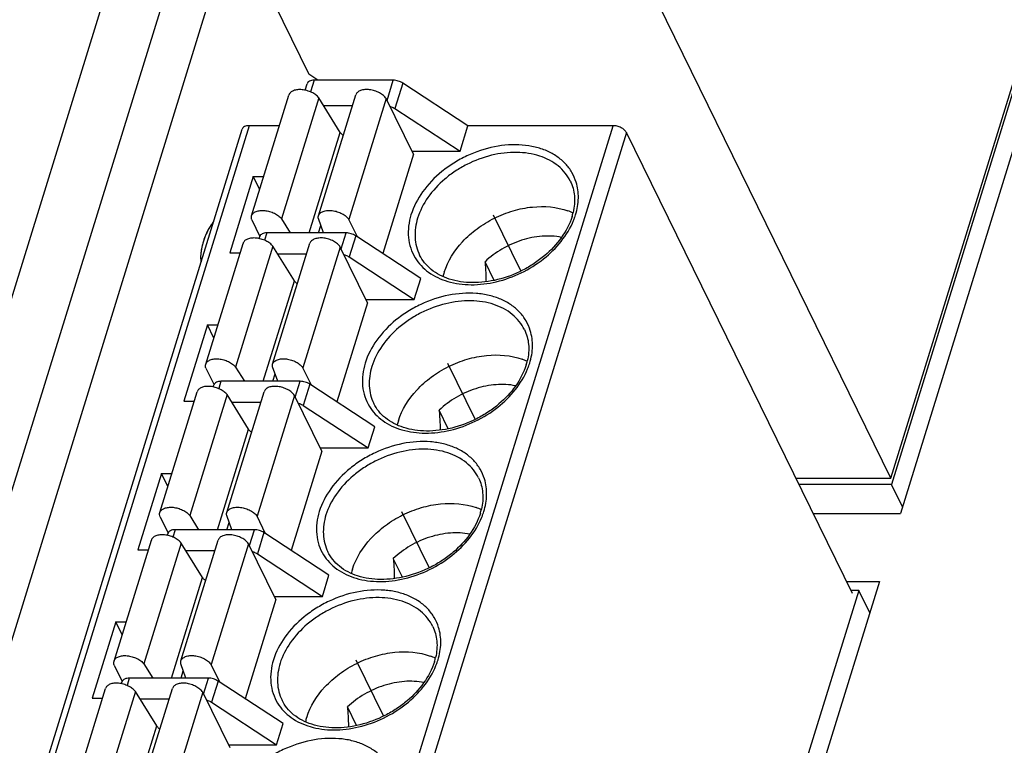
# Model space of a CAD drawing. Header units: millimetres. Extents: x 0 to 420, y 0 to 297.
# Tile 63 of 72: x 215 to 233, y 228 to 241. Entities that reach past the tile are written whole.
import ezdxf

# ---------------------------------------------------------------- set-up
doc = ezdxf.new("R2010")
doc.units = ezdxf.units.MM
doc.header["$LTSCALE"] = 23.1
doc.layers.get('0').update_dxf_attribs({"linetype": 'CONTINUOUS'})
for name, color, linetype in [('02___PRT_ALL_AXES', 7, 'CONTINUOUS'), ('03___PRT_ALL_CURVES', 7, 'CONTINUOUS'), ('SCREEN_PRINTING', 7, 'CONTINUOUS')]:
    doc.layers.add(name, color=color, linetype=linetype)

msp = doc.modelspace()

# ---------------------------------------------------------------- linework, layer by layer
at = {"color": 7, "linetype": 'Continuous'}
for p, q in [((225.543, 264.777), (205.233, 199.056)), ((240.829, 263.431), (231.05, 231.784)), ((240.445, 263.265), (230.883, 232.323)), ((230.873, 232.441), (240.362, 263.147)), ((223.723, 261.634), (209.05, 214.155)), ((207.975, 214.23), (222.373, 260.822)), ((219.48, 241.205), (220.121, 239.9)), ((230.873, 232.441), (226.572, 241.205)), ((220.051, 239.607), (220.087, 239.724)), ((220.286, 239.789), (220.121, 239.9)), ((220.217, 239.789), (220.151, 239.575)), ((221.681, 239.789), (220.217, 239.789)), ((221.566, 239.417), (221.681, 239.789)), ((221.857, 239.736), (221.712, 239.266)), ((223.059, 238.95), (221.857, 239.736)), ((219.063, 237.285), (219.753, 239.517)), ((220.306, 239.464), (219.616, 237.232)), ((220.3, 237.286), (220.989, 239.518)), ((220.701, 238.826), (220.306, 239.464)), ((221.549, 239.45), (220.859, 237.218)), ((222.054, 238.421), (221.549, 239.45)), ((220.928, 239.319), (220.395, 239.319)), ((221.712, 239.266), (222.914, 238.48)), ((209.398, 208.178), (218.887, 238.885)), ((219.017, 238.95), (209.528, 208.244)), ((216.252, 208.244), (225.741, 238.95)), ((225.986, 238.826), (216.497, 208.119)), ((219.578, 238.95), (219.017, 238.95)), ((220.127, 236.969), (220.701, 238.826)), ((222.914, 238.48), (223.059, 238.95)), ((225.741, 238.95), (223.059, 238.95)), ((230.165, 230.31), (225.986, 238.826)), ((222.025, 238.48), (222.914, 238.48)), ((222.054, 238.421), (221.488, 236.588)), ((219.095, 238.01), (218.659, 236.6)), ((219.213, 237.769), (219.095, 238.01)), ((219.095, 238.01), (219.288, 238.01)), ((219.067, 237.209), (219.217, 236.905)), ((219.616, 237.232), (219.778, 236.969)), ((220.393, 236.969), (220.297, 237.235)), ((221.017, 236.896), (220.859, 237.218)), ((219.203, 236.865), (219.215, 236.904)), ((219.346, 236.969), (219.304, 236.833)), ((220.809, 236.969), (219.346, 236.969)), ((220.718, 236.675), (220.809, 236.969)), ((220.986, 236.916), (220.865, 236.525)), ((222.187, 236.13), (220.986, 236.916)), ((218.216, 234.543), (218.906, 236.776)), ((219.458, 236.722), (218.768, 234.49)), ((219.452, 234.544), (220.142, 236.777)), ((219.854, 236.085), (219.458, 236.722)), ((220.702, 236.708), (220.012, 234.476)), ((221.207, 235.68), (220.702, 236.708)), ((218.659, 236.6), (218.852, 236.6)), ((220.081, 236.578), (219.548, 236.578)), ((220.865, 236.525), (222.066, 235.738)), ((223.544, 236.092), (223.376, 236.436)), ((222.066, 235.738), (222.187, 236.13)), ((219.28, 234.228), (219.854, 236.085)), ((221.178, 235.738), (222.066, 235.738)), ((221.207, 235.68), (220.64, 233.846)), ((218.248, 235.268), (217.812, 233.858)), ((218.366, 235.027), (218.248, 235.268)), ((218.248, 235.268), (218.44, 235.268)), ((218.22, 234.468), (218.37, 234.163)), ((218.768, 234.49), (218.931, 234.228)), ((219.546, 234.228), (219.45, 234.493)), ((220.17, 234.154), (220.012, 234.476)), ((218.356, 234.123), (218.368, 234.162)), ((218.498, 234.228), (218.456, 234.092)), ((219.962, 234.228), (218.498, 234.228)), ((219.871, 233.934), (219.962, 234.228)), ((220.138, 234.175), (220.017, 233.783)), ((221.34, 233.388), (220.138, 234.175)), ((217.369, 231.801), (218.059, 234.034)), ((218.611, 233.981), (217.921, 231.748)), ((218.605, 231.803), (219.295, 234.035)), ((219.007, 233.343), (218.611, 233.981)), ((219.855, 233.967), (219.165, 231.734)), ((220.36, 232.938), (219.855, 233.967)), ((217.812, 233.858), (218.005, 233.858)), ((219.233, 233.836), (218.701, 233.836)), ((220.017, 233.783), (221.219, 232.997)), ((222.697, 233.351), (222.529, 233.694)), ((221.219, 232.997), (221.34, 233.388)), ((218.433, 231.486), (219.007, 233.343)), ((220.331, 232.997), (221.219, 232.997)), ((220.36, 232.938), (219.793, 231.105)), ((217.4, 232.527), (216.965, 231.117)), ((217.519, 232.286), (217.4, 232.527)), ((217.4, 232.527), (217.593, 232.527)), ((229.119, 232.441), (230.873, 232.441)), ((230.883, 232.323), (229.177, 232.323)), ((231.088, 231.906), (230.883, 232.323)), ((217.373, 231.726), (217.522, 231.421)), ((217.921, 231.748), (218.084, 231.486)), ((218.698, 231.486), (218.603, 231.751)), ((219.323, 231.412), (219.165, 231.734)), ((229.441, 231.784), (231.05, 231.784)), ((217.509, 231.382), (217.521, 231.421)), ((217.651, 231.486), (217.609, 231.35)), ((219.115, 231.486), (217.651, 231.486)), ((219.024, 231.192), (219.115, 231.486)), ((219.291, 231.433), (219.17, 231.041)), ((220.493, 230.647), (219.291, 231.433)), ((216.522, 229.06), (217.212, 231.292)), ((217.764, 231.239), (217.074, 229.007)), ((217.758, 229.061), (218.448, 231.294)), ((218.159, 230.602), (217.764, 231.239)), ((219.008, 231.225), (218.318, 228.993)), ((219.512, 230.196), (219.008, 231.225)), ((216.965, 231.117), (217.157, 231.117)), ((218.386, 231.094), (217.854, 231.094)), ((219.17, 231.041), (220.372, 230.255)), ((221.85, 230.609), (221.681, 230.952)), ((220.372, 230.255), (220.493, 230.647)), ((217.585, 228.744), (218.159, 230.602)), ((230.662, 230.531), (220.883, 198.885)), ((230.056, 230.531), (230.662, 230.531)), ((230.278, 230.365), (220.716, 199.424)), ((230.278, 230.365), (230.138, 230.365)), ((230.482, 229.948), (230.278, 230.365)), ((219.512, 230.196), (218.946, 228.363)), ((219.484, 230.255), (220.372, 230.255)), ((216.553, 229.785), (216.117, 228.375)), ((216.671, 229.544), (216.553, 229.785)), ((216.553, 229.785), (216.746, 229.785)), ((217.074, 229.007), (217.237, 228.744)), ((217.851, 228.744), (217.755, 229.01)), ((218.476, 228.671), (218.318, 228.993)), ((216.526, 228.985), (216.675, 228.68)), ((216.662, 228.64), (216.674, 228.679)), ((216.804, 228.744), (216.762, 228.609)), ((218.267, 228.744), (216.804, 228.744)), ((218.177, 228.45), (218.267, 228.744)), ((218.444, 228.691), (218.323, 228.3)), ((219.646, 227.905), (218.444, 228.691)), ((215.675, 226.318), (216.364, 228.551)), ((216.917, 228.497), (216.227, 226.265)), ((216.911, 226.319), (217.601, 228.552)), ((217.312, 227.86), (216.917, 228.497)), ((218.16, 228.483), (217.471, 226.251)), ((218.665, 227.455), (218.16, 228.483)), ((216.117, 228.375), (216.31, 228.375)), ((217.539, 228.353), (217.006, 228.353)), ((218.323, 228.3), (219.525, 227.513)), ((221.003, 227.867), (220.834, 228.211)), ((219.525, 227.513), (219.646, 227.905)), ((216.738, 226.003), (217.312, 227.86)), ((218.636, 227.513), (219.525, 227.513))]:
    msp.add_line(p, q, dxfattribs=at)
for centre, radius, start, end in [((224.516, 236.286), 1.159, 65.2766, 70.3052), ((223.915, 237.603), 1.118, 342.8083, 346.8719), ((223.769, 237.703), 1.339, 337.9117, 340.4671), ((223.828, 237.682), 1.278, 340.4686, 342.8185), ((223.713, 235.905), 1.142, 162.8089, 167.0323), ((223.669, 233.545), 1.159, 65.2766, 70.3052), ((223.068, 234.861), 1.118, 342.8083, 346.8719), ((222.922, 234.961), 1.339, 337.9117, 340.4671), ((222.98, 234.941), 1.278, 340.4686, 342.8185), ((222.866, 233.163), 1.142, 162.8089, 167.0323), ((222.822, 230.803), 1.159, 65.2766, 70.3052), ((222.221, 232.119), 1.118, 342.8083, 346.8719), ((222.075, 232.22), 1.339, 337.9117, 340.4671), ((222.133, 232.199), 1.278, 340.4686, 342.8185), ((222.018, 230.421), 1.142, 162.8089, 167.0323), ((221.975, 228.061), 1.159, 65.2766, 70.3052), ((221.373, 229.378), 1.118, 342.8083, 346.8719), ((221.228, 229.478), 1.339, 337.9117, 340.4671), ((221.286, 229.458), 1.278, 340.4686, 342.8185), ((221.171, 227.68), 1.142, 162.8089, 167.0323)]:
    msp.add_arc(centre, radius, start, end, dxfattribs=at)
for points, knots in [([(220.217, 239.789), (220.201, 239.789), (220.172, 239.787), (220.132, 239.774), (220.102, 239.754), (220.09, 239.734), (220.087, 239.724)], [0, 0, 0, 0, 0.303555, 0.570115, 0.797821, 1, 1, 1, 1]), ([(221.857, 239.736), (221.831, 239.753), (221.774, 239.779), (221.711, 239.789), (221.681, 239.789)], [0, 0, 0, 0, 0.501275, 1, 1, 1, 1]), ([(220.306, 239.464), (220.289, 239.485), (220.248, 239.523), (220.173, 239.568), (220.088, 239.6), (219.998, 239.618), (219.913, 239.618), (219.839, 239.602), (219.782, 239.569), (219.759, 239.535), (219.753, 239.517)], [0, 0, 0, 0, 0.124224, 0.263848, 0.41123, 0.557414, 0.693542, 0.812906, 0.913268, 1, 1, 1, 1]), ([(221.549, 239.45), (221.535, 239.472), (221.496, 239.513), (221.423, 239.561), (221.337, 239.597), (221.245, 239.617), (221.157, 239.62), (221.08, 239.605), (221.019, 239.572), (220.995, 239.537), (220.99, 239.519)], [0, 0, 0, 0, 0.119868, 0.257025, 0.404048, 0.551475, 0.689679, 0.811091, 0.912772, 1, 1, 1, 1]), ([(221.619, 239.307), (221.628, 239.305), (221.66, 239.295), (221.691, 239.28), (221.712, 239.266)], [0, 0, 0, 0, 0.255576, 1, 1, 1, 1]), ([(219.017, 238.95), (219.001, 238.95), (218.972, 238.947), (218.932, 238.935), (218.902, 238.914), (218.89, 238.895), (218.887, 238.885)], [0, 0, 0, 0, 0.303555, 0.570115, 0.797821, 1, 1, 1, 1]), ([(220.758, 238.77), (220.752, 238.774), (220.73, 238.79), (220.711, 238.81), (220.701, 238.826)], [0, 0, 0, 0, 0.272205, 1, 1, 1, 1]), ([(225.986, 238.826), (225.977, 238.844), (225.948, 238.878), (225.888, 238.917), (225.817, 238.943), (225.766, 238.95), (225.741, 238.95)], [0, 0, 0, 0, 0.211478, 0.463352, 0.73527, 1, 1, 1, 1]), ([(225.06, 237.906), (225.04, 237.969), (224.986, 238.092), (224.865, 238.253), (224.706, 238.388), (224.515, 238.492), (224.297, 238.563), (223.974, 238.612), (223.538, 238.58), (223.114, 238.438), (222.796, 238.265), (222.507, 238.059), (222.212, 237.753), (222.055, 237.456), (222.008, 237.305)], [0, 0, 0, 0, 0.051038, 0.102484, 0.155536, 0.21113, 0.269818, 0.331759, 0.464044, 0.603777, 0.674425, 0.744282, 0.877955, 1, 1, 1, 1]), ([(224.95, 237.926), (224.924, 237.979), (224.859, 238.081), (224.682, 238.259), (224.378, 238.415), (223.949, 238.477), (223.486, 238.42), (223.107, 238.278), (222.825, 238.114), (222.571, 237.923), (222.311, 237.646), (222.173, 237.378), (222.131, 237.243)], [0, 0, 0, 0, 0.050787, 0.102711, 0.213036, 0.335417, 0.468635, 0.607912, 0.677933, 0.747017, 0.879105, 1, 1, 1, 1]), ([(224.95, 237.926), (224.992, 237.841), (225.045, 237.647), (225.027, 237.448), (225.004, 237.349)], [0, 0, 0, 0, 0.481551, 1, 1, 1, 1]), ([(225.048, 237.305), (225.079, 237.405), (225.115, 237.608), (225.089, 237.813), (225.06, 237.906)], [0, 0, 0, 0, 0.516061, 1, 1, 1, 1]), ([(219.063, 237.285), (219.069, 237.302), (219.092, 237.337), (219.149, 237.37), (219.223, 237.386), (219.308, 237.385), (219.398, 237.368), (219.484, 237.335), (219.558, 237.291), (219.599, 237.252), (219.616, 237.232)], [0, 0, 0, 0, 0.086732, 0.187095, 0.306458, 0.442586, 0.588771, 0.736152, 0.875776, 1, 1, 1, 1]), ([(220.3, 237.286), (220.305, 237.304), (220.33, 237.34), (220.39, 237.372), (220.467, 237.388), (220.555, 237.385), (220.647, 237.364), (220.733, 237.328), (220.807, 237.28), (220.845, 237.239), (220.859, 237.218)], [0, 0, 0, 0, 0.087228, 0.188909, 0.310321, 0.448526, 0.595953, 0.742975, 0.880132, 1, 1, 1, 1]), ([(222.622, 236.242), (222.687, 236.452), (222.878, 236.75), (223.226, 237.058), (223.543, 237.251), (223.889, 237.387), (224.345, 237.479), (224.7, 237.452), (224.907, 237.377)], [0, 0, 0, 0, 0.235961, 0.365767, 0.499306, 0.632952, 0.76306, 1, 1, 1, 1]), ([(219.067, 237.209), (219.063, 237.222), (219.057, 237.247), (219.06, 237.273), (219.063, 237.285)], [0, 0, 0, 0, 0.518426, 1, 1, 1, 1]), ([(220.297, 237.235), (220.296, 237.239), (220.294, 237.256), (220.296, 237.274), (220.3, 237.286)], [0, 0, 0, 0, 0.258778, 1, 1, 1, 1]), ([(222.008, 237.305), (221.967, 237.17), (221.939, 236.956), (221.995, 236.685), (222.051, 236.563), (222.086, 236.507)], [0, 0, 0, 0, 0.515933, 0.759723, 1, 1, 1, 1]), ([(222.131, 237.243), (222.096, 237.128), (222.069, 236.948), (222.104, 236.717), (222.143, 236.61), (222.167, 236.56)], [0, 0, 0, 0, 0.516154, 0.760455, 1, 1, 1, 1]), ([(222.086, 236.507), (222.117, 236.456), (222.192, 236.359), (222.383, 236.192), (222.696, 236.048), (223.129, 235.993), (223.594, 236.051), (224.052, 236.216), (224.584, 236.548), (224.898, 236.922), (225.011, 237.199)], [0, 0, 0, 0, 0.050814, 0.10305, 0.214185, 0.336708, 0.469271, 0.607634, 0.746122, 1, 1, 1, 1]), ([(224.983, 237.272), (224.897, 236.992), (224.651, 236.674), (224.286, 236.4), (224.001, 236.233), (223.619, 236.09), (223.153, 236.03), (222.726, 236.089), (222.427, 236.241), (222.255, 236.412), (222.192, 236.509), (222.167, 236.56)], [0, 0, 0, 0, 0.251943, 0.32216, 0.393428, 0.535183, 0.670244, 0.792968, 0.901317, 0.951442, 1, 1, 1, 1]), ([(219.458, 236.722), (219.442, 236.743), (219.401, 236.781), (219.326, 236.826), (219.24, 236.859), (219.151, 236.876), (219.066, 236.877), (218.992, 236.86), (218.934, 236.828), (218.911, 236.793), (218.906, 236.775)], [0, 0, 0, 0, 0.124224, 0.263848, 0.41123, 0.557414, 0.693542, 0.812906, 0.913268, 1, 1, 1, 1]), ([(219.346, 236.969), (219.33, 236.969), (219.3, 236.967), (219.261, 236.954), (219.23, 236.934), (219.218, 236.914), (219.215, 236.904)], [0, 0, 0, 0, 0.303555, 0.570115, 0.797821, 1, 1, 1, 1]), ([(220.702, 236.708), (220.688, 236.73), (220.649, 236.771), (220.576, 236.819), (220.49, 236.855), (220.398, 236.876), (220.31, 236.878), (220.232, 236.863), (220.172, 236.831), (220.148, 236.795), (220.142, 236.777)], [0, 0, 0, 0, 0.119868, 0.257025, 0.404048, 0.551475, 0.689679, 0.811091, 0.912772, 1, 1, 1, 1]), ([(220.986, 236.916), (220.96, 236.933), (220.902, 236.959), (220.84, 236.969), (220.809, 236.969)], [0, 0, 0, 0, 0.501275, 1, 1, 1, 1]), ([(224.788, 236.887), (224.671, 236.911), (224.419, 236.922), (224.043, 236.846), (223.683, 236.684), (223.47, 236.526), (223.376, 236.436)], [0, 0, 0, 0, 0.234445, 0.48594, 0.744913, 1, 1, 1, 1]), ([(220.772, 236.566), (220.781, 236.563), (220.813, 236.553), (220.844, 236.538), (220.865, 236.525)], [0, 0, 0, 0, 0.255576, 1, 1, 1, 1]), ([(223.376, 236.436), (223.378, 236.405), (223.387, 236.282), (223.393, 236.159), (223.394, 236.067)], [0, 0, 0, 0, 0.248169, 1, 1, 1, 1]), ([(219.911, 236.028), (219.905, 236.032), (219.883, 236.048), (219.864, 236.068), (219.854, 236.085)], [0, 0, 0, 0, 0.272205, 1, 1, 1, 1]), ([(224.212, 235.165), (224.193, 235.228), (224.139, 235.35), (224.017, 235.512), (223.859, 235.646), (223.668, 235.75), (223.45, 235.821), (223.126, 235.87), (222.691, 235.838), (222.267, 235.696), (221.949, 235.523), (221.66, 235.317), (221.365, 235.012), (221.208, 234.714), (221.161, 234.563)], [0, 0, 0, 0, 0.051038, 0.102484, 0.155536, 0.21113, 0.269818, 0.331759, 0.464044, 0.603777, 0.674425, 0.744282, 0.877955, 1, 1, 1, 1]), ([(224.103, 235.184), (224.077, 235.237), (224.012, 235.339), (223.835, 235.517), (223.531, 235.673), (223.102, 235.735), (222.639, 235.678), (222.26, 235.537), (221.978, 235.372), (221.724, 235.182), (221.464, 234.904), (221.326, 234.636), (221.284, 234.501)], [0, 0, 0, 0, 0.050787, 0.102711, 0.213036, 0.335417, 0.468635, 0.607912, 0.677933, 0.747017, 0.879105, 1, 1, 1, 1]), ([(224.103, 235.184), (224.145, 235.099), (224.198, 234.905), (224.18, 234.706), (224.157, 234.607)], [0, 0, 0, 0, 0.481551, 1, 1, 1, 1]), ([(224.201, 234.563), (224.232, 234.663), (224.268, 234.866), (224.241, 235.071), (224.212, 235.165)], [0, 0, 0, 0, 0.516061, 1, 1, 1, 1]), ([(218.216, 234.543), (218.222, 234.56), (218.244, 234.595), (218.302, 234.628), (218.376, 234.644), (218.461, 234.644), (218.55, 234.626), (218.636, 234.594), (218.711, 234.549), (218.752, 234.51), (218.768, 234.49)], [0, 0, 0, 0, 0.086732, 0.187095, 0.306458, 0.442586, 0.588771, 0.736152, 0.875776, 1, 1, 1, 1]), ([(219.452, 234.545), (219.458, 234.563), (219.482, 234.598), (219.542, 234.631), (219.62, 234.646), (219.708, 234.643), (219.8, 234.623), (219.886, 234.587), (219.959, 234.538), (219.998, 234.497), (220.012, 234.476)], [0, 0, 0, 0, 0.087228, 0.188909, 0.310321, 0.448526, 0.595953, 0.742975, 0.880132, 1, 1, 1, 1]), ([(221.775, 233.5), (221.84, 233.71), (222.031, 234.008), (222.379, 234.316), (222.696, 234.509), (223.041, 234.645), (223.498, 234.737), (223.853, 234.71), (224.06, 234.636)], [0, 0, 0, 0, 0.235961, 0.365767, 0.499306, 0.632952, 0.76306, 1, 1, 1, 1]), ([(218.22, 234.468), (218.216, 234.48), (218.21, 234.505), (218.213, 234.531), (218.216, 234.543)], [0, 0, 0, 0, 0.518426, 1, 1, 1, 1]), ([(219.45, 234.493), (219.449, 234.497), (219.447, 234.515), (219.449, 234.532), (219.452, 234.545)], [0, 0, 0, 0, 0.258778, 1, 1, 1, 1]), ([(221.161, 234.563), (221.119, 234.428), (221.091, 234.214), (221.148, 233.943), (221.204, 233.822), (221.239, 233.765)], [0, 0, 0, 0, 0.515933, 0.759723, 1, 1, 1, 1]), ([(221.284, 234.501), (221.249, 234.386), (221.222, 234.206), (221.256, 233.975), (221.296, 233.868), (221.32, 233.818)], [0, 0, 0, 0, 0.516154, 0.760455, 1, 1, 1, 1]), ([(221.239, 233.765), (221.27, 233.714), (221.345, 233.617), (221.536, 233.451), (221.849, 233.307), (222.282, 233.252), (222.746, 233.309), (223.204, 233.475), (223.737, 233.806), (224.051, 234.181), (224.163, 234.458)], [0, 0, 0, 0, 0.050814, 0.10305, 0.214185, 0.336708, 0.469271, 0.607634, 0.746122, 1, 1, 1, 1]), ([(224.136, 234.531), (224.049, 234.251), (223.804, 233.932), (223.439, 233.658), (223.154, 233.492), (222.772, 233.348), (222.306, 233.289), (221.879, 233.348), (221.579, 233.499), (221.408, 233.67), (221.345, 233.768), (221.32, 233.818)], [0, 0, 0, 0, 0.251943, 0.32216, 0.393428, 0.535183, 0.670244, 0.792968, 0.901317, 0.951442, 1, 1, 1, 1]), ([(218.611, 233.981), (218.595, 234.001), (218.554, 234.04), (218.479, 234.085), (218.393, 234.117), (218.304, 234.135), (218.218, 234.135), (218.144, 234.119), (218.087, 234.086), (218.064, 234.051), (218.059, 234.034)], [0, 0, 0, 0, 0.124224, 0.263848, 0.41123, 0.557414, 0.693542, 0.812906, 0.913268, 1, 1, 1, 1]), ([(218.498, 234.228), (218.483, 234.228), (218.453, 234.225), (218.413, 234.213), (218.383, 234.192), (218.371, 234.172), (218.368, 234.162)], [0, 0, 0, 0, 0.303555, 0.570115, 0.797821, 1, 1, 1, 1]), ([(219.855, 233.967), (219.841, 233.988), (219.802, 234.029), (219.729, 234.078), (219.642, 234.114), (219.551, 234.134), (219.462, 234.137), (219.385, 234.122), (219.325, 234.089), (219.301, 234.053), (219.295, 234.035)], [0, 0, 0, 0, 0.119868, 0.257025, 0.404048, 0.551475, 0.689679, 0.811091, 0.912772, 1, 1, 1, 1]), ([(220.138, 234.175), (220.112, 234.192), (220.055, 234.217), (219.993, 234.228), (219.962, 234.228)], [0, 0, 0, 0, 0.501275, 1, 1, 1, 1]), ([(223.941, 234.145), (223.824, 234.169), (223.572, 234.18), (223.196, 234.104), (222.836, 233.943), (222.623, 233.784), (222.529, 233.694)], [0, 0, 0, 0, 0.234445, 0.48594, 0.744913, 1, 1, 1, 1]), ([(219.925, 233.824), (219.933, 233.822), (219.966, 233.812), (219.996, 233.797), (220.017, 233.783)], [0, 0, 0, 0, 0.255576, 1, 1, 1, 1]), ([(222.529, 233.694), (222.531, 233.664), (222.54, 233.541), (222.546, 233.418), (222.546, 233.325)], [0, 0, 0, 0, 0.248169, 1, 1, 1, 1]), ([(219.064, 233.286), (219.057, 233.29), (219.036, 233.307), (219.017, 233.326), (219.007, 233.343)], [0, 0, 0, 0, 0.272205, 1, 1, 1, 1]), ([(223.365, 232.423), (223.346, 232.486), (223.292, 232.609), (223.17, 232.77), (223.011, 232.905), (222.82, 233.009), (222.603, 233.079), (222.279, 233.129), (221.843, 233.096), (221.42, 232.955), (221.102, 232.781), (220.813, 232.575), (220.517, 232.27), (220.36, 231.972), (220.314, 231.822)], [0, 0, 0, 0, 0.051038, 0.102484, 0.155536, 0.21113, 0.269818, 0.331759, 0.464044, 0.603777, 0.674425, 0.744282, 0.877955, 1, 1, 1, 1]), ([(223.256, 232.442), (223.23, 232.496), (223.165, 232.598), (222.987, 232.775), (222.684, 232.932), (222.254, 232.994), (221.792, 232.936), (221.413, 232.795), (221.131, 232.631), (220.877, 232.44), (220.617, 232.162), (220.479, 231.894), (220.437, 231.759)], [0, 0, 0, 0, 0.050787, 0.102711, 0.213036, 0.335417, 0.468635, 0.607912, 0.677933, 0.747017, 0.879105, 1, 1, 1, 1]), ([(223.256, 232.442), (223.298, 232.358), (223.35, 232.164), (223.332, 231.964), (223.309, 231.866)], [0, 0, 0, 0, 0.481551, 1, 1, 1, 1]), ([(223.354, 231.822), (223.385, 231.922), (223.421, 232.124), (223.394, 232.329), (223.365, 232.423)], [0, 0, 0, 0, 0.516061, 1, 1, 1, 1]), ([(218.605, 231.803), (218.611, 231.821), (218.635, 231.856), (218.695, 231.889), (218.773, 231.904), (218.861, 231.901), (218.952, 231.881), (219.039, 231.845), (219.112, 231.797), (219.151, 231.756), (219.165, 231.734)], [0, 0, 0, 0, 0.087228, 0.188909, 0.310321, 0.448526, 0.595953, 0.742975, 0.880132, 1, 1, 1, 1]), ([(220.928, 230.759), (220.993, 230.968), (221.184, 231.267), (221.532, 231.574), (221.849, 231.768), (222.194, 231.903), (222.651, 231.996), (223.005, 231.968), (223.213, 231.894)], [0, 0, 0, 0, 0.235961, 0.365767, 0.499306, 0.632952, 0.76306, 1, 1, 1, 1]), ([(217.373, 231.726), (217.368, 231.739), (217.362, 231.764), (217.365, 231.79), (217.369, 231.801)], [0, 0, 0, 0, 0.518426, 1, 1, 1, 1]), ([(217.369, 231.801), (217.374, 231.819), (217.397, 231.853), (217.455, 231.886), (217.529, 231.903), (217.614, 231.902), (217.703, 231.885), (217.789, 231.852), (217.864, 231.807), (217.905, 231.769), (217.921, 231.748)], [0, 0, 0, 0, 0.086732, 0.187095, 0.306458, 0.442586, 0.588771, 0.736152, 0.875776, 1, 1, 1, 1]), ([(218.603, 231.751), (218.602, 231.756), (218.6, 231.773), (218.601, 231.791), (218.605, 231.803)], [0, 0, 0, 0, 0.258778, 1, 1, 1, 1]), ([(220.314, 231.822), (220.272, 231.686), (220.244, 231.472), (220.3, 231.202), (220.357, 231.08), (220.392, 231.024)], [0, 0, 0, 0, 0.515933, 0.759723, 1, 1, 1, 1]), ([(220.437, 231.759), (220.401, 231.645), (220.375, 231.465), (220.409, 231.233), (220.448, 231.127), (220.473, 231.077)], [0, 0, 0, 0, 0.516154, 0.760455, 1, 1, 1, 1]), ([(223.289, 231.789), (223.202, 231.509), (222.957, 231.19), (222.592, 230.917), (222.307, 230.75), (221.924, 230.606), (221.459, 230.547), (221.031, 230.606), (220.732, 230.757), (220.56, 230.928), (220.498, 231.026), (220.473, 231.077)], [0, 0, 0, 0, 0.251943, 0.32216, 0.393428, 0.535183, 0.670244, 0.792968, 0.901317, 0.951442, 1, 1, 1, 1]), ([(220.392, 231.024), (220.423, 230.973), (220.497, 230.876), (220.689, 230.709), (221.002, 230.565), (221.435, 230.51), (221.899, 230.568), (222.357, 230.733), (222.89, 231.064), (223.204, 231.439), (223.316, 231.716)], [0, 0, 0, 0, 0.050814, 0.10305, 0.214185, 0.336708, 0.469271, 0.607634, 0.746122, 1, 1, 1, 1]), ([(217.764, 231.239), (217.748, 231.26), (217.706, 231.298), (217.632, 231.343), (217.546, 231.376), (217.457, 231.393), (217.371, 231.394), (217.297, 231.377), (217.24, 231.344), (217.217, 231.31), (217.212, 231.292)], [0, 0, 0, 0, 0.124224, 0.263848, 0.41123, 0.557414, 0.693542, 0.812906, 0.913268, 1, 1, 1, 1]), ([(217.651, 231.486), (217.635, 231.486), (217.606, 231.483), (217.566, 231.471), (217.536, 231.45), (217.524, 231.431), (217.521, 231.421)], [0, 0, 0, 0, 0.303555, 0.570115, 0.797821, 1, 1, 1, 1]), ([(219.008, 231.225), (218.993, 231.247), (218.955, 231.288), (218.882, 231.336), (218.795, 231.372), (218.704, 231.392), (218.615, 231.395), (218.538, 231.38), (218.478, 231.347), (218.453, 231.312), (218.448, 231.294)], [0, 0, 0, 0, 0.119868, 0.257025, 0.404048, 0.551475, 0.689679, 0.811091, 0.912772, 1, 1, 1, 1]), ([(219.291, 231.433), (219.265, 231.45), (219.208, 231.476), (219.146, 231.486), (219.115, 231.486)], [0, 0, 0, 0, 0.501275, 1, 1, 1, 1]), ([(223.094, 231.404), (222.977, 231.427), (222.725, 231.439), (222.348, 231.362), (221.989, 231.201), (221.776, 231.042), (221.681, 230.952)], [0, 0, 0, 0, 0.234445, 0.48594, 0.744913, 1, 1, 1, 1]), ([(219.078, 231.082), (219.086, 231.08), (219.118, 231.07), (219.149, 231.055), (219.17, 231.041)], [0, 0, 0, 0, 0.255576, 1, 1, 1, 1]), ([(221.681, 230.952), (221.684, 230.922), (221.693, 230.799), (221.699, 230.676), (221.699, 230.584)], [0, 0, 0, 0, 0.248169, 1, 1, 1, 1]), ([(218.216, 230.545), (218.21, 230.549), (218.189, 230.565), (218.17, 230.585), (218.159, 230.602)], [0, 0, 0, 0, 0.272205, 1, 1, 1, 1]), ([(222.518, 229.682), (222.498, 229.744), (222.445, 229.867), (222.323, 230.029), (222.164, 230.163), (221.973, 230.267), (221.756, 230.338), (221.432, 230.387), (220.996, 230.355), (220.573, 230.213), (220.254, 230.04), (219.966, 229.834), (219.67, 229.529), (219.513, 229.231), (219.467, 229.08)], [0, 0, 0, 0, 0.051038, 0.102484, 0.155536, 0.21113, 0.269818, 0.331759, 0.464044, 0.603777, 0.674425, 0.744282, 0.877955, 1, 1, 1, 1]), ([(222.409, 229.701), (222.383, 229.754), (222.317, 229.856), (222.14, 230.034), (221.837, 230.19), (221.407, 230.252), (220.944, 230.195), (220.566, 230.053), (220.284, 229.889), (220.03, 229.699), (219.77, 229.421), (219.631, 229.153), (219.59, 229.018)], [0, 0, 0, 0, 0.050787, 0.102711, 0.213036, 0.335417, 0.468635, 0.607912, 0.677933, 0.747017, 0.879105, 1, 1, 1, 1]), ([(222.409, 229.701), (222.45, 229.616), (222.503, 229.422), (222.485, 229.223), (222.462, 229.124)], [0, 0, 0, 0, 0.481551, 1, 1, 1, 1]), ([(222.507, 229.08), (222.538, 229.18), (222.574, 229.383), (222.547, 229.588), (222.518, 229.682)], [0, 0, 0, 0, 0.516061, 1, 1, 1, 1]), ([(220.081, 228.017), (220.145, 228.227), (220.336, 228.525), (220.685, 228.833), (221.001, 229.026), (221.347, 229.162), (221.804, 229.254), (222.158, 229.227), (222.365, 229.152)], [0, 0, 0, 0, 0.235961, 0.365767, 0.499306, 0.632952, 0.76306, 1, 1, 1, 1]), ([(216.526, 228.985), (216.521, 228.997), (216.515, 229.022), (216.518, 229.048), (216.522, 229.06)], [0, 0, 0, 0, 0.518426, 1, 1, 1, 1]), ([(216.522, 229.06), (216.527, 229.077), (216.55, 229.112), (216.607, 229.145), (216.681, 229.161), (216.767, 229.16), (216.856, 229.143), (216.942, 229.111), (217.017, 229.066), (217.058, 229.027), (217.074, 229.007)], [0, 0, 0, 0, 0.086732, 0.187095, 0.306458, 0.442586, 0.588771, 0.736152, 0.875776, 1, 1, 1, 1]), ([(217.755, 229.01), (217.755, 229.014), (217.752, 229.031), (217.754, 229.049), (217.758, 229.061)], [0, 0, 0, 0, 0.258778, 1, 1, 1, 1]), ([(217.758, 229.061), (217.764, 229.079), (217.788, 229.115), (217.848, 229.147), (217.925, 229.163), (218.014, 229.16), (218.105, 229.139), (218.192, 229.103), (218.265, 229.055), (218.304, 229.014), (218.318, 228.993)], [0, 0, 0, 0, 0.087228, 0.188909, 0.310321, 0.448526, 0.595953, 0.742975, 0.880132, 1, 1, 1, 1]), ([(219.467, 229.08), (219.425, 228.945), (219.397, 228.731), (219.453, 228.46), (219.51, 228.338), (219.544, 228.282)], [0, 0, 0, 0, 0.515933, 0.759723, 1, 1, 1, 1]), ([(219.59, 229.018), (219.554, 228.903), (219.528, 228.723), (219.562, 228.492), (219.601, 228.385), (219.626, 228.335)], [0, 0, 0, 0, 0.516154, 0.760455, 1, 1, 1, 1]), ([(222.441, 229.047), (222.355, 228.768), (222.11, 228.449), (221.744, 228.175), (221.459, 228.009), (221.077, 227.865), (220.612, 227.805), (220.184, 227.865), (219.885, 228.016), (219.713, 228.187), (219.651, 228.284), (219.626, 228.335)], [0, 0, 0, 0, 0.251943, 0.32216, 0.393428, 0.535183, 0.670244, 0.792968, 0.901317, 0.951442, 1, 1, 1, 1]), ([(219.544, 228.282), (219.576, 228.231), (219.65, 228.134), (219.842, 227.967), (220.154, 227.823), (220.588, 227.769), (221.052, 227.826), (221.51, 227.992), (222.042, 228.323), (222.356, 228.697), (222.469, 228.975)], [0, 0, 0, 0, 0.050814, 0.10305, 0.214185, 0.336708, 0.469271, 0.607634, 0.746122, 1, 1, 1, 1]), ([(216.917, 228.497), (216.9, 228.518), (216.859, 228.556), (216.785, 228.601), (216.699, 228.634), (216.609, 228.651), (216.524, 228.652), (216.45, 228.635), (216.393, 228.603), (216.37, 228.568), (216.364, 228.551)], [0, 0, 0, 0, 0.124224, 0.263848, 0.41123, 0.557414, 0.693542, 0.812906, 0.913268, 1, 1, 1, 1]), ([(216.804, 228.744), (216.788, 228.744), (216.759, 228.742), (216.719, 228.729), (216.689, 228.709), (216.677, 228.689), (216.674, 228.679)], [0, 0, 0, 0, 0.303555, 0.570115, 0.797821, 1, 1, 1, 1]), ([(218.16, 228.483), (218.146, 228.505), (218.107, 228.546), (218.034, 228.594), (217.948, 228.63), (217.856, 228.651), (217.768, 228.653), (217.691, 228.638), (217.63, 228.606), (217.606, 228.57), (217.601, 228.552)], [0, 0, 0, 0, 0.119868, 0.257025, 0.404048, 0.551475, 0.689679, 0.811091, 0.912772, 1, 1, 1, 1]), ([(218.444, 228.691), (218.418, 228.708), (218.36, 228.734), (218.298, 228.744), (218.267, 228.744)], [0, 0, 0, 0, 0.501275, 1, 1, 1, 1]), ([(222.247, 228.662), (222.129, 228.686), (221.878, 228.697), (221.501, 228.621), (221.141, 228.459), (220.928, 228.301), (220.834, 228.211)], [0, 0, 0, 0, 0.234445, 0.48594, 0.744913, 1, 1, 1, 1]), ([(218.23, 228.341), (218.239, 228.339), (218.271, 228.328), (218.302, 228.314), (218.323, 228.3)], [0, 0, 0, 0, 0.255576, 1, 1, 1, 1]), ([(220.834, 228.211), (220.837, 228.18), (220.846, 228.058), (220.851, 227.934), (220.852, 227.842)], [0, 0, 0, 0, 0.248169, 1, 1, 1, 1]), ([(217.369, 227.803), (217.363, 227.807), (217.342, 227.823), (217.322, 227.843), (217.312, 227.86)], [0, 0, 0, 0, 0.272205, 1, 1, 1, 1]), ([(221.671, 226.94), (221.651, 227.003), (221.598, 227.125), (221.476, 227.287), (221.317, 227.421), (221.126, 227.525), (220.909, 227.596), (220.585, 227.645), (220.149, 227.613), (219.725, 227.471), (219.407, 227.298), (219.118, 227.092), (218.823, 226.787), (218.666, 226.489), (218.619, 226.338)], [0, 0, 0, 0, 0.051038, 0.102484, 0.155536, 0.21113, 0.269818, 0.331759, 0.464044, 0.603777, 0.674425, 0.744282, 0.877955, 1, 1, 1, 1])]:
    msp.add_open_spline(points, degree=3, knots=knots, dxfattribs=at)
at = {"layer": '02___PRT_ALL_AXES', "color": 5, "linetype": 'Continuous', "true_color": 0x0000f0}
for p, q in [((223.528, 237.305), (224.039, 236.264)), ((220.302, 236.969), (220.344, 237.105)), ((222.681, 234.563), (223.192, 233.523)), ((219.455, 234.228), (219.497, 234.363)), ((221.834, 231.822), (222.345, 230.781)), ((218.608, 231.486), (218.649, 231.621)), ((220.987, 229.08), (221.497, 228.039)), ((217.76, 228.744), (217.802, 228.88))]:
    msp.add_line(p, q, dxfattribs=at)
at = {"layer": '03___PRT_ALL_CURVES', "color": 4, "linetype": 'Continuous'}
for centre, radius, start, end in [((219.225, 236.522), 1.086, 142.7844, 144.9649), ((219.321, 236.464), 1.199, 151.3019, 154.2413), ((219.277, 236.488), 1.148, 148.0776, 151.3019), ((219.244, 236.509), 1.11, 144.9693, 148.0749), ((219.53, 236.377), 1.426, 160.022, 162.8441), ((219.447, 236.408), 1.337, 157.2953, 160.0191), ((219.377, 236.437), 1.261, 154.2442, 157.2966), ((219.046, 236.501), 0.925, 168.7565, 172.3286), ((219.195, 236.471), 1.077, 165.5502, 168.7596), ((219.363, 236.428), 1.25, 162.7944, 165.5565), ((218.817, 236.524), 0.695, 176.245, 180.4987), ((218.733, 236.524), 0.611, 180.4955, 185.3261), ((218.92, 236.518), 0.798, 172.3271, 176.2449), ((218.676, 236.519), 0.553, 185.353, 188.9413)]:
    msp.add_arc(centre, radius, start, end, dxfattribs=at)
at = {"layer": 'SCREEN_PRINTING', "color": 7, "linetype": 'Continuous'}
for points, knots in [([(218.359, 237.178), (218.337, 237.148), (218.256, 237.031), (218.199, 236.898), (218.168, 236.798)], [0, 0, 0, 0, 0.261718, 1, 1, 1, 1]), ([(218.168, 236.798), (218.159, 236.767), (218.127, 236.649), (218.115, 236.523), (218.129, 236.433)], [0, 0, 0, 0, 0.261123, 1, 1, 1, 1])]:
    msp.add_open_spline(points, degree=3, knots=knots, dxfattribs=at)

doc.saveas('drawing.dxf')
